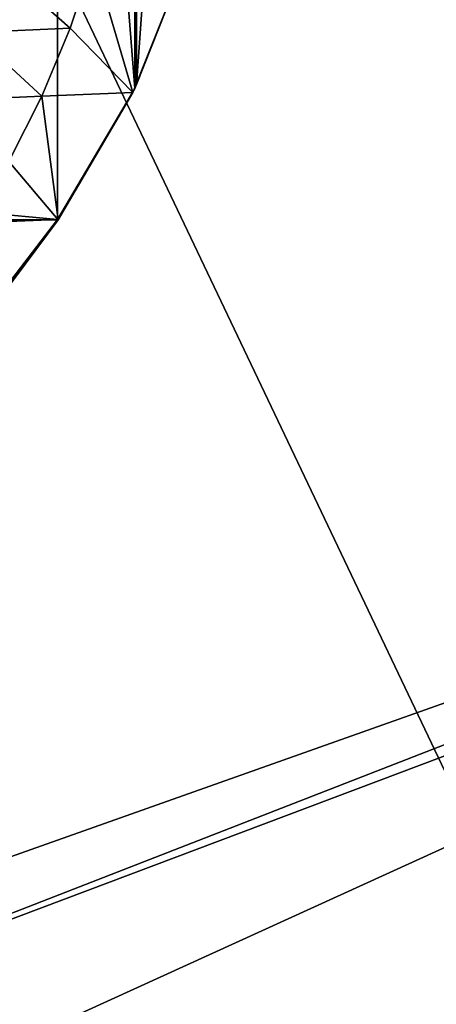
# Model space of a CAD drawing. Header units: metres. Extents: x 0 to 903, y -903 to 0.
# Tile 15 of 253: x 198 to 301, y -778 to -535. Entities that reach past the tile are written whole.
import ezdxf

# ---------------------------------------------------------------- set-up
doc = ezdxf.new("R2010")
doc.units = ezdxf.units.M

msp = doc.modelspace()

# ---------------------------------------------------------------- linework, layer by layer
at = {"layer": 'top'}
for points in [[(58.565701, -570.15863, 661.240173), (207.702347, -309.111755, 657.334961), (35.76218, -309.819092, 661.837402)], [(58.565701, -570.15863, 661.240173), (207.702347, -584.097839, 657.334961), (207.702347, -309.111755, 657.334961)], [(207.702347, -584.097839, 657.334961), (226.793518, -551.595825, 656.835022), (207.702347, -309.111755, 657.334961)], [(207.702347, -309.111755, 657.334961), (226.793518, -551.595825, 656.835022), (226.793167, -341.612823, 656.835022)], [(226.793518, -551.595825, 656.835022), (227.274872, -550.600037, 656.822449), (226.793167, -341.612823, 656.835022)], [(226.793167, -341.612823, 656.835022), (227.274872, -550.600037, 656.822449), (227.274521, -342.608612, 656.822449)], [(227.274872, -550.600037, 656.822449), (239.891449, -374.534271, 656.492065), (227.274521, -342.608612, 656.822449)], [(227.274872, -550.600037, 656.822449), (239.892044, -518.673462, 656.492065), (239.891449, -374.534271, 656.492065)], [(239.891891, -518.673401, 627.738281), (226.295471, -552.614868, 627.738281), (216.550583, -519.435242, 541.500854)], [(226.295471, -552.614868, 627.738281), (239.891891, -518.673401, 627.738281), (226.793518, -551.595825, 656.835022)], [(239.891891, -518.673401, 627.738281), (227.274872, -550.600037, 656.822449), (226.793518, -551.595825, 656.835022)], [(239.891891, -518.673401, 627.738281), (239.892044, -518.673462, 656.492065), (227.274872, -550.600037, 656.822449)], [(186.605759, -537.747192, 453.466003), (192.322754, -520.405273, 451.730347), (210.796417, -536.715332, 543.246155)], [(210.796417, -536.715332, 543.246155), (192.322754, -520.405273, 451.730347), (216.550583, -519.435242, 541.500854)], [(226.295471, -552.614868, 627.738281), (210.796417, -536.715332, 543.246155), (216.550583, -519.435242, 541.500854)], [(203.814163, -553.499634, 545.323608), (179.684158, -554.612061, 455.527649), (186.605759, -537.747192, 453.466003)], [(210.796417, -536.715332, 543.246155), (203.814163, -553.499634, 545.323608), (186.605759, -537.747192, 453.466003)], [(203.814163, -553.499634, 545.323608), (210.796417, -536.715332, 543.246155), (226.295471, -552.614868, 627.738281)], [(179.684158, -554.612061, 455.527649), (203.814163, -553.499634, 545.323608), (195.64949, -569.708801, 547.720032)], [(195.64949, -569.708801, 547.720032), (203.814163, -553.499634, 545.323608), (207.815475, -584.181519, 627.740967)], [(207.815475, -584.181519, 627.740967), (203.814163, -553.499634, 545.323608), (226.295471, -552.614868, 627.738281)], [(226.793518, -551.595825, 656.835022), (207.702347, -584.097839, 657.334961), (226.295471, -552.614868, 656.873169)], [(207.702347, -584.097839, 657.334961), (207.702347, -584.097839, 656.873169), (226.295471, -552.614868, 656.873169)], [(226.295471, -552.614868, 656.873169), (207.702347, -584.097839, 656.873169), (207.815475, -584.181519, 627.740967)], [(207.815475, -584.181519, 627.740967), (226.295471, -552.614868, 627.738281), (226.295471, -552.614868, 656.873169)], [(226.295471, -552.614868, 627.738281), (226.793518, -551.595825, 656.835022), (226.295471, -552.614868, 656.873169)], [(49.992722, -590.518311, 661.435425), (207.702347, -584.097839, 657.334961), (58.565701, -570.15863, 661.240173)], [(193.534592, -584.164734, 574.283997), (195.64949, -569.708801, 547.720032), (207.815475, -584.181519, 627.740967)], [(172.820374, -629.467651, 658.248413), (207.702347, -584.097839, 657.334961), (49.992722, -590.518311, 661.435425)], [(207.702347, -584.097839, 657.334961), (172.820374, -629.467651, 658.248413), (207.702347, -584.097839, 656.873169)], [(172.820374, -629.467651, 658.248413), (185.912811, -613.554382, 627.740967), (207.702347, -584.097839, 656.873169)], [(207.702347, -584.097839, 656.873169), (185.912811, -613.554382, 627.740967), (207.815475, -584.181519, 627.740967)], [(207.815475, -584.181519, 627.740967), (185.912811, -613.554382, 627.740967), (193.534592, -584.164734, 574.283997)]]:
    msp.add_3dface(points, dxfattribs=at)
at = {"layer": 'top0123413'}
for points in [[(599.026855, -599.023621, 106.499786), (74.938576, -244.304413, 117.34655), (244.305359, -74.93528, 117.346581)], [(821.526306, -350.769836, 106.817665), (608.480347, -591.158813, 106.480179), (244.305359, -74.93528, 117.346581)], [(244.305359, -74.93528, 117.346581), (608.480347, -591.158813, 106.480179), (599.026855, -599.023621, 106.499786)], [(76.680428, -244.304428, 120.325508), (592.962036, -609.72644, 109.443001), (244.305359, -76.679497, 120.325508)], [(244.305359, -76.679497, 120.325508), (592.962036, -609.72644, 109.443001), (600.576782, -600.573547, 109.461983)], [(819.806702, -350.769836, 109.839348), (244.305359, -76.679497, 120.325508), (609.729675, -592.958801, 109.443001)], [(244.305359, -76.679497, 120.325508), (600.576782, -600.573547, 109.461983), (609.729675, -592.958801, 109.443001)], [(599.026855, -599.023621, 106.499786), (78.807236, -783.456238, 110.644272), (74.938576, -244.304413, 117.34655)], [(592.962036, -609.72644, 109.443001), (76.680428, -244.304428, 120.325508), (350.77301, -819.803528, 109.839348)], [(76.680428, -244.304428, 120.325508), (80.562805, -785.039307, 113.603523), (350.77301, -819.803528, 109.839348)], [(81.644386, -800.537598, 110.398422), (78.807236, -783.456238, 110.644272), (599.026855, -599.023621, 106.499786)], [(591.162048, -608.477112, 106.480179), (81.644386, -800.537598, 110.398422), (599.026855, -599.023621, 106.499786)], [(120.168617, -823.154724, 109.643784), (81.644386, -800.537598, 110.398422), (591.162048, -608.477112, 106.480179)], [(350.77301, -821.52301, 106.817665), (120.168617, -823.154724, 109.643784), (591.162048, -608.477112, 106.480179)]]:
    msp.add_3dface(points, dxfattribs=at)

doc.saveas('drawing.dxf')
